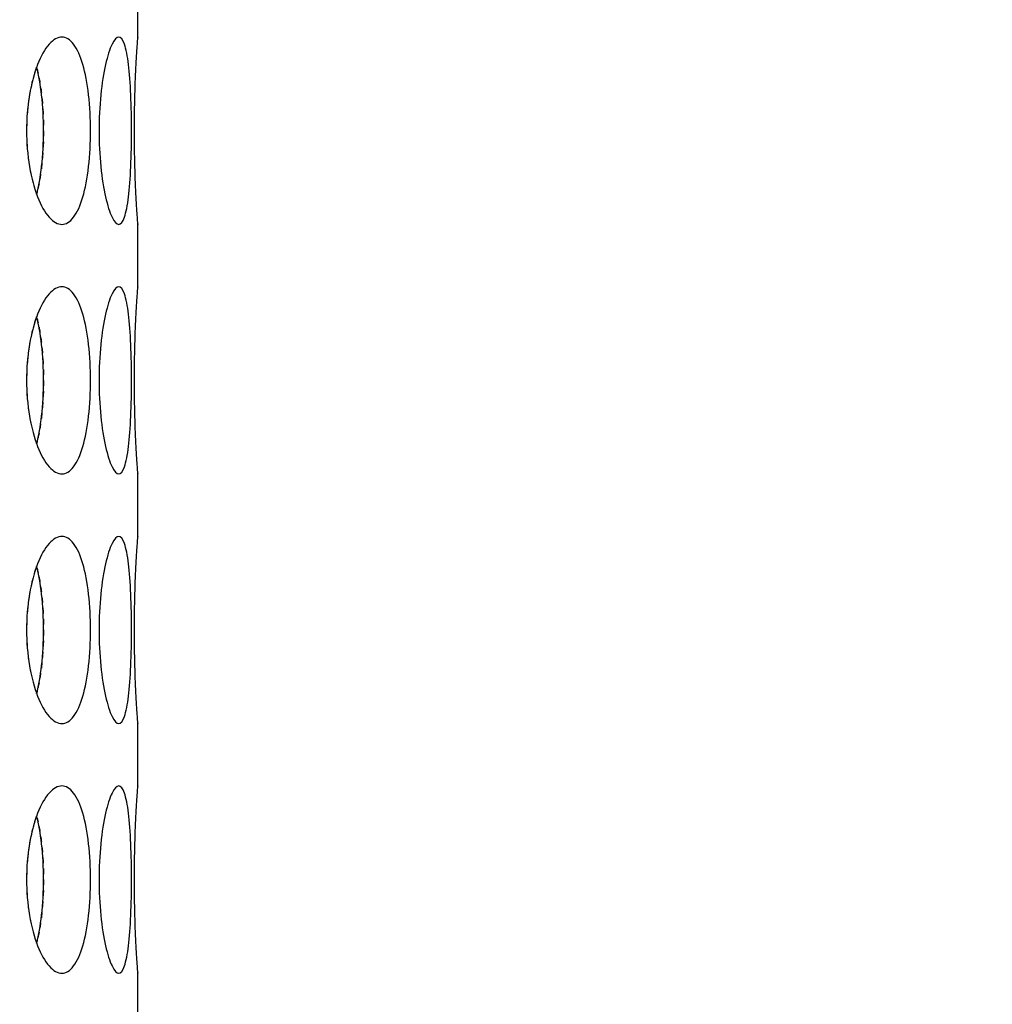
# Model space of a CAD drawing. Header units: millimetres. Extents: x 18 to 610, y -123 to 280.
# Tile 38 of 87: x 177.97 to 181.87, y 106.61 to 110.56. Entities that reach past the tile are written whole.
import ezdxf

# ---------------------------------------------------------------- set-up
doc = ezdxf.new("R2010")
doc.units = ezdxf.units.MM
doc.linetypes.add('SOLID', pattern=[0])

# ---------------------------------------------------------------- blocks, each defined once
blk = doc.blocks.new('BlockOfViews_6')
at = {"linetype": 'SOLID', "lineweight": 30}
for p, q in [((178.4474, 110.4853, 35.46), (178.4474, 110.7357, 35.4705)), ((178.4474, 109.4853, 35.46), (178.4474, 109.7357, 35.4705)), ((178.4474, 108.4853, 35.46), (178.4474, 108.7357, 35.4705)), ((178.4474, 107.4853, 35.46), (178.4474, 107.7357, 35.4705)), ((178.4474, 106.4853, 35.46), (178.4474, 106.7357, 35.4705))]:
    blk.add_line(p, q, dxfattribs=at)
at = {"linetype": 'SOLID', "lineweight": 30, "extrusion": (0, 0, -1)}
blk.add_circle((-173.3974, 121.7856, -101.725), 39, dxfattribs=at)
at = {"linetype": 'SOLID', "lineweight": 30}
blk.add_circle((173.3974, 121.7856, 99.225), 36.115, dxfattribs=at)
at = {"linetype": 'SOLID', "lineweight": 9, "extrusion": (0, 0, -1)}
blk.add_arc((-173.3974, 121.7856, -99.225), 37.59, 265, 175, dxfattribs=at)
at = {"linetype": 'SOLID', "lineweight": 30, "extrusion": (0, 0, -1)}
blk.add_arc((-173.3974, 121.7856, -56.71), 27.1, 119.86988, 60.13012, dxfattribs=at)
at = {"linetype": 'SOLID', "lineweight": 30}
for points, knots in [([(178.0015, 110.1106, 37.5498), (178.0015, 110.1577, 37.5498), (178.0054, 110.208, 37.5412), (178.021, 110.3003, 37.5062), (178.0326, 110.3425, 37.4797), (178.0587, 110.4091, 37.4183), (178.0748, 110.4379, 37.3793), (178.1089, 110.4762, 37.2934), (178.1268, 110.4856, 37.2465), (178.159, 110.4856, 37.1579), (178.1755, 110.4762, 37.1105), (178.2046, 110.4379, 37.0228), (178.2173, 110.4091, 36.9825), (178.2368, 110.3425, 36.9188), (178.2449, 110.3003, 36.891), (178.2555, 110.208, 36.8542), (178.258, 110.1577, 36.8451), (178.258, 110.0635, 36.8451), (178.2555, 110.0133, 36.8542), (178.2449, 109.9209, 36.891), (178.2368, 109.8787, 36.9188), (178.2173, 109.8122, 36.9825), (178.2046, 109.7833, 37.0228), (178.1755, 109.745, 37.1105), (178.159, 109.7356, 37.1579), (178.1268, 109.7356, 37.2465), (178.1089, 109.745, 37.2934), (178.0748, 109.7833, 37.3793), (178.0587, 109.8122, 37.4183), (178.0326, 109.8787, 37.4797), (178.021, 109.9209, 37.5062), (178.0054, 110.0133, 37.5412), (178.0015, 110.0635, 37.5498), (178.0015, 110.1106, 37.5498)], [0, 0, 0, 0, 0.141313, 0.141313, 0.282627, 0.282627, 0.42394, 0.42394, 0.565253, 0.565253, 0.706567, 0.706567, 0.84788, 0.84788, 0.989193, 0.989193, 1.130507, 1.130507, 1.27182, 1.27182, 1.413133, 1.413133, 1.554447, 1.554447, 1.69576, 1.69576, 1.837073, 1.837073, 1.978386, 1.978386, 2.1197, 2.1197, 2.261013, 2.261013, 2.261013, 2.261013]), ([(178.4221, 110.1106, 35.9802), (178.4221, 110.0635, 35.9802), (178.4212, 110.0133, 35.9896), (178.4171, 109.9209, 36.0278), (178.414, 109.8787, 36.0565), (178.4058, 109.8122, 36.1227), (178.4004, 109.7833, 36.1645), (178.3869, 109.745, 36.2559), (178.3789, 109.7356, 36.3055), (178.3625, 109.7356, 36.3983), (178.3531, 109.745, 36.4477), (178.3345, 109.7833, 36.5382), (178.3253, 109.8122, 36.5794), (178.3103, 109.8787, 36.6443), (178.3035, 109.9209, 36.6724), (178.2942, 110.0133, 36.7097), (178.2919, 110.0635, 36.7188), (178.2919, 110.1577, 36.7188), (178.2942, 110.208, 36.7097), (178.3035, 110.3003, 36.6724), (178.3103, 110.3425, 36.6443), (178.3253, 110.4091, 36.5794), (178.3345, 110.4379, 36.5382), (178.3531, 110.4762, 36.4477), (178.3625, 110.4856, 36.3983), (178.3789, 110.4856, 36.3055), (178.3869, 110.4762, 36.2559), (178.4004, 110.4379, 36.1645), (178.4058, 110.4091, 36.1227), (178.414, 110.3425, 36.0565), (178.4171, 110.3003, 36.0278), (178.4212, 110.208, 35.9896), (178.4221, 110.1577, 35.9802), (178.4221, 110.1106, 35.9802)], [0, 0, 0, 0, 0.141313, 0.141313, 0.282627, 0.282627, 0.42394, 0.42394, 0.565253, 0.565253, 0.706567, 0.706567, 0.84788, 0.84788, 0.989193, 0.989193, 1.130507, 1.130507, 1.27182, 1.27182, 1.413133, 1.413133, 1.554447, 1.554447, 1.69576, 1.69576, 1.837073, 1.837073, 1.978386, 1.978386, 2.1197, 2.1197, 2.261013, 2.261013, 2.261013, 2.261013]), ([(178.4473, 109.7371, 35.4415), (178.4474, 109.7361, 35.4528), (178.4474, 109.7356, 35.464), (178.4474, 109.7356, 35.5221), (178.4467, 109.745, 35.5723), (178.4441, 109.7833, 35.6647), (178.4422, 109.8122, 35.7069), (178.4387, 109.8787, 35.7735), (178.4369, 109.9209, 35.8023), (178.4342, 110.0133, 35.8406), (178.4335, 110.0635, 35.85), (178.4335, 110.1577, 35.85), (178.4342, 110.208, 35.8406), (178.4369, 110.3003, 35.8023), (178.4387, 110.3425, 35.7735), (178.4422, 110.4091, 35.7069), (178.4441, 110.4379, 35.6647), (178.4467, 110.4762, 35.5723), (178.4474, 110.4856, 35.5221), (178.4474, 110.4856, 35.4644), (178.4474, 110.4852, 35.4537), (178.4473, 110.4842, 35.4429)], [0.532153, 0.532153, 0.532153, 0.532153, 0.565253, 0.565253, 0.706567, 0.706567, 0.84788, 0.84788, 0.989193, 0.989193, 1.130507, 1.130507, 1.27182, 1.27182, 1.413133, 1.413133, 1.554447, 1.554447, 1.69576, 1.69576, 1.727433, 1.727433, 1.727433, 1.727433]), ([(178.0418, 109.8562, 36.8722), (178.0502, 109.8876, 36.8444), (178.0571, 109.9258, 36.8205), (178.0671, 110.0133, 36.7856), (178.0696, 110.0635, 36.7765), (178.0696, 110.1577, 36.7765), (178.0671, 110.208, 36.7856), (178.0571, 110.2955, 36.8205), (178.0502, 110.3337, 36.8445), (178.0418, 110.365, 36.8722)], [0.8627828, 0.8627828, 0.8627828, 0.8627828, 0.9892261, 0.9892261, 1.1305443, 1.1305443, 1.2718624, 1.2718624, 1.3983643, 1.3983643, 1.3983643, 1.3983643]), ([(178.0156, 110.2678, 33.4318), (178.0148, 110.2633, 33.4299), (178.014, 110.2587, 33.4281), (178.0119, 110.2464, 33.4234), (178.0107, 110.2386, 33.4207), (178.0096, 110.2307, 33.4182)], [2.10567008, 2.10567008, 2.10567008, 2.10567008, 2.11969975, 2.11969975, 2.14333095, 2.14333095, 2.14333095, 2.14333095]), ([(178.0631, 109.979, 34.1505), (178.0627, 109.975, 34.1491), (178.0622, 109.971, 34.1476), (178.0614, 109.9639, 34.1447), (178.0611, 109.9608, 34.1434), (178.0607, 109.9576, 34.1421)], [1.2597873, 1.2597873, 1.2597873, 1.2597873, 1.27186238, 1.27186238, 1.2815684, 1.2815684, 1.2815684, 1.2815684]), ([(178.0015, 109.1106, 37.5498), (178.0015, 109.1577, 37.5498), (178.0054, 109.208, 37.5412), (178.021, 109.3003, 37.5062), (178.0326, 109.3425, 37.4797), (178.0587, 109.4091, 37.4183), (178.0748, 109.4379, 37.3793), (178.1089, 109.4762, 37.2934), (178.1268, 109.4856, 37.2465), (178.159, 109.4856, 37.1579), (178.1755, 109.4762, 37.1105), (178.2046, 109.4379, 37.0228), (178.2173, 109.4091, 36.9825), (178.2368, 109.3425, 36.9188), (178.2449, 109.3003, 36.891), (178.2555, 109.208, 36.8542), (178.258, 109.1577, 36.8451), (178.258, 109.0635, 36.8451), (178.2555, 109.0133, 36.8542), (178.2449, 108.9209, 36.891), (178.2368, 108.8787, 36.9188), (178.2173, 108.8122, 36.9825), (178.2046, 108.7833, 37.0228), (178.1755, 108.745, 37.1105), (178.159, 108.7356, 37.1579), (178.1268, 108.7356, 37.2465), (178.1089, 108.745, 37.2934), (178.0748, 108.7833, 37.3793), (178.0587, 108.8122, 37.4183), (178.0326, 108.8787, 37.4797), (178.021, 108.9209, 37.5062), (178.0054, 109.0133, 37.5412), (178.0015, 109.0635, 37.5498), (178.0015, 109.1106, 37.5498)], [0, 0, 0, 0, 0.141313, 0.141313, 0.282627, 0.282627, 0.42394, 0.42394, 0.565253, 0.565253, 0.706567, 0.706567, 0.84788, 0.84788, 0.989193, 0.989193, 1.130507, 1.130507, 1.27182, 1.27182, 1.413133, 1.413133, 1.554447, 1.554447, 1.69576, 1.69576, 1.837073, 1.837073, 1.978386, 1.978386, 2.1197, 2.1197, 2.261013, 2.261013, 2.261013, 2.261013]), ([(178.4221, 109.1106, 35.9802), (178.4221, 109.0635, 35.9802), (178.4212, 109.0133, 35.9896), (178.4171, 108.9209, 36.0278), (178.414, 108.8787, 36.0565), (178.4058, 108.8122, 36.1227), (178.4004, 108.7833, 36.1645), (178.3869, 108.745, 36.2559), (178.3789, 108.7356, 36.3055), (178.3625, 108.7356, 36.3983), (178.3531, 108.745, 36.4477), (178.3345, 108.7833, 36.5382), (178.3253, 108.8122, 36.5794), (178.3103, 108.8787, 36.6443), (178.3035, 108.9209, 36.6724), (178.2942, 109.0133, 36.7097), (178.2919, 109.0635, 36.7188), (178.2919, 109.1577, 36.7188), (178.2942, 109.208, 36.7097), (178.3035, 109.3003, 36.6724), (178.3103, 109.3425, 36.6443), (178.3253, 109.4091, 36.5794), (178.3345, 109.4379, 36.5382), (178.3531, 109.4762, 36.4477), (178.3625, 109.4856, 36.3983), (178.3789, 109.4856, 36.3055), (178.3869, 109.4762, 36.2559), (178.4004, 109.4379, 36.1645), (178.4058, 109.4091, 36.1227), (178.414, 109.3425, 36.0565), (178.4171, 109.3003, 36.0278), (178.4212, 109.208, 35.9896), (178.4221, 109.1577, 35.9802), (178.4221, 109.1106, 35.9802)], [0, 0, 0, 0, 0.141313, 0.141313, 0.282627, 0.282627, 0.42394, 0.42394, 0.565253, 0.565253, 0.706567, 0.706567, 0.84788, 0.84788, 0.989193, 0.989193, 1.130507, 1.130507, 1.27182, 1.27182, 1.413133, 1.413133, 1.554447, 1.554447, 1.69576, 1.69576, 1.837073, 1.837073, 1.978386, 1.978386, 2.1197, 2.1197, 2.261013, 2.261013, 2.261013, 2.261013]), ([(178.4473, 108.7371, 35.4415), (178.4474, 108.7361, 35.4528), (178.4474, 108.7356, 35.464), (178.4474, 108.7356, 35.5221), (178.4467, 108.745, 35.5723), (178.4441, 108.7833, 35.6647), (178.4422, 108.8122, 35.7069), (178.4387, 108.8787, 35.7735), (178.4369, 108.9209, 35.8023), (178.4342, 109.0133, 35.8406), (178.4335, 109.0635, 35.85), (178.4335, 109.1577, 35.85), (178.4342, 109.208, 35.8406), (178.4369, 109.3003, 35.8023), (178.4387, 109.3425, 35.7735), (178.4422, 109.4091, 35.7069), (178.4441, 109.4379, 35.6647), (178.4467, 109.4762, 35.5723), (178.4474, 109.4856, 35.5221), (178.4474, 109.4856, 35.4644), (178.4474, 109.4852, 35.4537), (178.4473, 109.4842, 35.4429)], [0.532153, 0.532153, 0.532153, 0.532153, 0.565253, 0.565253, 0.706567, 0.706567, 0.84788, 0.84788, 0.989193, 0.989193, 1.130507, 1.130507, 1.27182, 1.27182, 1.413133, 1.413133, 1.554447, 1.554447, 1.69576, 1.69576, 1.727433, 1.727433, 1.727433, 1.727433]), ([(178.0418, 108.8562, 36.8722), (178.0502, 108.8876, 36.8444), (178.0571, 108.9258, 36.8205), (178.0671, 109.0133, 36.7856), (178.0696, 109.0635, 36.7765), (178.0696, 109.1577, 36.7765), (178.0671, 109.208, 36.7856), (178.0571, 109.2955, 36.8205), (178.0502, 109.3337, 36.8445), (178.0418, 109.365, 36.8722)], [0.8627828, 0.8627828, 0.8627828, 0.8627828, 0.9892261, 0.9892261, 1.1305443, 1.1305443, 1.2718624, 1.2718624, 1.3983643, 1.3983643, 1.3983643, 1.3983643]), ([(178.0156, 109.2678, 33.4318), (178.0148, 109.2633, 33.4299), (178.014, 109.2587, 33.4281), (178.0119, 109.2464, 33.4234), (178.0107, 109.2386, 33.4207), (178.0096, 109.2307, 33.4182)], [2.10567008, 2.10567008, 2.10567008, 2.10567008, 2.11969975, 2.11969975, 2.14333095, 2.14333095, 2.14333095, 2.14333095]), ([(178.0631, 108.979, 34.1505), (178.0627, 108.975, 34.1491), (178.0622, 108.971, 34.1476), (178.0614, 108.9639, 34.1447), (178.0611, 108.9608, 34.1434), (178.0607, 108.9576, 34.1421)], [1.2597873, 1.2597873, 1.2597873, 1.2597873, 1.27186238, 1.27186238, 1.2815684, 1.2815684, 1.2815684, 1.2815684]), ([(178.0015, 108.1106, 37.5498), (178.0015, 108.1577, 37.5498), (178.0054, 108.208, 37.5412), (178.021, 108.3003, 37.5062), (178.0326, 108.3425, 37.4797), (178.0587, 108.4091, 37.4183), (178.0748, 108.4379, 37.3793), (178.1089, 108.4762, 37.2934), (178.1268, 108.4856, 37.2465), (178.159, 108.4856, 37.1579), (178.1755, 108.4762, 37.1105), (178.2046, 108.4379, 37.0228), (178.2173, 108.4091, 36.9825), (178.2368, 108.3425, 36.9188), (178.2449, 108.3003, 36.891), (178.2555, 108.208, 36.8542), (178.258, 108.1577, 36.8451), (178.258, 108.0635, 36.8451), (178.2555, 108.0133, 36.8542), (178.2449, 107.9209, 36.891), (178.2368, 107.8787, 36.9188), (178.2173, 107.8122, 36.9825), (178.2046, 107.7833, 37.0228), (178.1755, 107.745, 37.1105), (178.159, 107.7356, 37.1579), (178.1268, 107.7356, 37.2465), (178.1089, 107.745, 37.2934), (178.0748, 107.7833, 37.3793), (178.0587, 107.8122, 37.4183), (178.0326, 107.8787, 37.4797), (178.021, 107.9209, 37.5062), (178.0054, 108.0133, 37.5412), (178.0015, 108.0635, 37.5498), (178.0015, 108.1106, 37.5498)], [0, 0, 0, 0, 0.141313, 0.141313, 0.282627, 0.282627, 0.42394, 0.42394, 0.565253, 0.565253, 0.706567, 0.706567, 0.84788, 0.84788, 0.989193, 0.989193, 1.130507, 1.130507, 1.27182, 1.27182, 1.413133, 1.413133, 1.554447, 1.554447, 1.69576, 1.69576, 1.837073, 1.837073, 1.978386, 1.978386, 2.1197, 2.1197, 2.261013, 2.261013, 2.261013, 2.261013]), ([(178.4221, 108.1106, 35.9802), (178.4221, 108.0635, 35.9802), (178.4212, 108.0133, 35.9896), (178.4171, 107.9209, 36.0278), (178.414, 107.8787, 36.0565), (178.4058, 107.8122, 36.1227), (178.4004, 107.7833, 36.1645), (178.3869, 107.745, 36.2559), (178.3789, 107.7356, 36.3055), (178.3625, 107.7356, 36.3983), (178.3531, 107.745, 36.4477), (178.3345, 107.7833, 36.5382), (178.3253, 107.8122, 36.5794), (178.3103, 107.8787, 36.6443), (178.3035, 107.9209, 36.6724), (178.2942, 108.0133, 36.7097), (178.2919, 108.0635, 36.7188), (178.2919, 108.1577, 36.7188), (178.2942, 108.208, 36.7097), (178.3035, 108.3003, 36.6724), (178.3103, 108.3425, 36.6443), (178.3253, 108.4091, 36.5794), (178.3345, 108.4379, 36.5382), (178.3531, 108.4762, 36.4477), (178.3625, 108.4856, 36.3983), (178.3789, 108.4856, 36.3055), (178.3869, 108.4762, 36.2559), (178.4004, 108.4379, 36.1645), (178.4058, 108.4091, 36.1227), (178.414, 108.3425, 36.0565), (178.4171, 108.3003, 36.0278), (178.4212, 108.208, 35.9896), (178.4221, 108.1577, 35.9802), (178.4221, 108.1106, 35.9802)], [0, 0, 0, 0, 0.141313, 0.141313, 0.282627, 0.282627, 0.42394, 0.42394, 0.565253, 0.565253, 0.706567, 0.706567, 0.84788, 0.84788, 0.989193, 0.989193, 1.130507, 1.130507, 1.27182, 1.27182, 1.413133, 1.413133, 1.554447, 1.554447, 1.69576, 1.69576, 1.837073, 1.837073, 1.978386, 1.978386, 2.1197, 2.1197, 2.261013, 2.261013, 2.261013, 2.261013]), ([(178.4473, 107.7371, 35.4415), (178.4474, 107.7361, 35.4528), (178.4474, 107.7356, 35.464), (178.4474, 107.7356, 35.5221), (178.4467, 107.745, 35.5723), (178.4441, 107.7833, 35.6647), (178.4422, 107.8122, 35.7069), (178.4387, 107.8787, 35.7735), (178.4369, 107.9209, 35.8023), (178.4342, 108.0133, 35.8406), (178.4335, 108.0635, 35.85), (178.4335, 108.1577, 35.85), (178.4342, 108.208, 35.8406), (178.4369, 108.3003, 35.8023), (178.4387, 108.3425, 35.7735), (178.4422, 108.4091, 35.7069), (178.4441, 108.4379, 35.6647), (178.4467, 108.4762, 35.5723), (178.4474, 108.4856, 35.5221), (178.4474, 108.4856, 35.4644), (178.4474, 108.4852, 35.4537), (178.4473, 108.4842, 35.4429)], [0.532153, 0.532153, 0.532153, 0.532153, 0.565253, 0.565253, 0.706567, 0.706567, 0.84788, 0.84788, 0.989193, 0.989193, 1.130507, 1.130507, 1.27182, 1.27182, 1.413133, 1.413133, 1.554447, 1.554447, 1.69576, 1.69576, 1.727433, 1.727433, 1.727433, 1.727433]), ([(178.0418, 107.8562, 36.8722), (178.0502, 107.8876, 36.8444), (178.0571, 107.9258, 36.8205), (178.0671, 108.0133, 36.7856), (178.0696, 108.0635, 36.7765), (178.0696, 108.1577, 36.7765), (178.0671, 108.208, 36.7856), (178.0571, 108.2955, 36.8205), (178.0502, 108.3337, 36.8445), (178.0418, 108.365, 36.8722)], [0.8627828, 0.8627828, 0.8627828, 0.8627828, 0.9892261, 0.9892261, 1.1305443, 1.1305443, 1.2718624, 1.2718624, 1.3983643, 1.3983643, 1.3983643, 1.3983643]), ([(178.0156, 108.2678, 33.4318), (178.0148, 108.2633, 33.4299), (178.014, 108.2587, 33.4281), (178.0119, 108.2464, 33.4234), (178.0107, 108.2386, 33.4207), (178.0096, 108.2307, 33.4182)], [2.10567008, 2.10567008, 2.10567008, 2.10567008, 2.11969975, 2.11969975, 2.14333095, 2.14333095, 2.14333095, 2.14333095]), ([(178.0631, 107.979, 34.1505), (178.0627, 107.975, 34.1491), (178.0622, 107.971, 34.1476), (178.0614, 107.9639, 34.1447), (178.0611, 107.9608, 34.1434), (178.0607, 107.9576, 34.1421)], [1.2597873, 1.2597873, 1.2597873, 1.2597873, 1.27186238, 1.27186238, 1.2815684, 1.2815684, 1.2815684, 1.2815684]), ([(178.0015, 107.1106, 37.5498), (178.0015, 107.1577, 37.5498), (178.0054, 107.208, 37.5412), (178.021, 107.3003, 37.5062), (178.0326, 107.3425, 37.4797), (178.0587, 107.4091, 37.4183), (178.0748, 107.4379, 37.3793), (178.1089, 107.4762, 37.2934), (178.1268, 107.4856, 37.2465), (178.159, 107.4856, 37.1579), (178.1755, 107.4762, 37.1105), (178.2046, 107.4379, 37.0228), (178.2173, 107.4091, 36.9825), (178.2368, 107.3425, 36.9188), (178.2449, 107.3003, 36.891), (178.2555, 107.208, 36.8542), (178.258, 107.1577, 36.8451), (178.258, 107.0635, 36.8451), (178.2555, 107.0133, 36.8542), (178.2449, 106.9209, 36.891), (178.2368, 106.8787, 36.9188), (178.2173, 106.8122, 36.9825), (178.2046, 106.7833, 37.0228), (178.1755, 106.745, 37.1105), (178.159, 106.7356, 37.1579), (178.1268, 106.7356, 37.2465), (178.1089, 106.745, 37.2934), (178.0748, 106.7833, 37.3793), (178.0587, 106.8122, 37.4183), (178.0326, 106.8787, 37.4797), (178.021, 106.9209, 37.5062), (178.0054, 107.0133, 37.5412), (178.0015, 107.0635, 37.5498), (178.0015, 107.1106, 37.5498)], [0, 0, 0, 0, 0.141313, 0.141313, 0.282627, 0.282627, 0.42394, 0.42394, 0.565253, 0.565253, 0.706567, 0.706567, 0.84788, 0.84788, 0.989193, 0.989193, 1.130507, 1.130507, 1.27182, 1.27182, 1.413133, 1.413133, 1.554447, 1.554447, 1.69576, 1.69576, 1.837073, 1.837073, 1.978386, 1.978386, 2.1197, 2.1197, 2.261013, 2.261013, 2.261013, 2.261013]), ([(178.4221, 107.1106, 35.9802), (178.4221, 107.0635, 35.9802), (178.4212, 107.0133, 35.9896), (178.4171, 106.9209, 36.0278), (178.414, 106.8787, 36.0565), (178.4058, 106.8122, 36.1227), (178.4004, 106.7833, 36.1645), (178.3869, 106.745, 36.2559), (178.3789, 106.7356, 36.3055), (178.3625, 106.7356, 36.3983), (178.3531, 106.745, 36.4477), (178.3345, 106.7833, 36.5382), (178.3253, 106.8122, 36.5794), (178.3103, 106.8787, 36.6443), (178.3035, 106.9209, 36.6724), (178.2942, 107.0133, 36.7097), (178.2919, 107.0635, 36.7188), (178.2919, 107.1577, 36.7188), (178.2942, 107.208, 36.7097), (178.3035, 107.3003, 36.6724), (178.3103, 107.3425, 36.6443), (178.3253, 107.4091, 36.5794), (178.3345, 107.4379, 36.5382), (178.3531, 107.4762, 36.4477), (178.3625, 107.4856, 36.3983), (178.3789, 107.4856, 36.3055), (178.3869, 107.4762, 36.2559), (178.4004, 107.4379, 36.1645), (178.4058, 107.4091, 36.1227), (178.414, 107.3425, 36.0565), (178.4171, 107.3003, 36.0278), (178.4212, 107.208, 35.9896), (178.4221, 107.1577, 35.9802), (178.4221, 107.1106, 35.9802)], [0, 0, 0, 0, 0.141313, 0.141313, 0.282627, 0.282627, 0.42394, 0.42394, 0.565253, 0.565253, 0.706567, 0.706567, 0.84788, 0.84788, 0.989193, 0.989193, 1.130507, 1.130507, 1.27182, 1.27182, 1.413133, 1.413133, 1.554447, 1.554447, 1.69576, 1.69576, 1.837073, 1.837073, 1.978386, 1.978386, 2.1197, 2.1197, 2.261013, 2.261013, 2.261013, 2.261013]), ([(178.4473, 106.7371, 35.4415), (178.4474, 106.7361, 35.4528), (178.4474, 106.7356, 35.464), (178.4474, 106.7356, 35.5221), (178.4467, 106.745, 35.5723), (178.4441, 106.7833, 35.6647), (178.4422, 106.8122, 35.7069), (178.4387, 106.8787, 35.7735), (178.4369, 106.9209, 35.8023), (178.4342, 107.0133, 35.8406), (178.4335, 107.0635, 35.85), (178.4335, 107.1577, 35.85), (178.4342, 107.208, 35.8406), (178.4369, 107.3003, 35.8023), (178.4387, 107.3425, 35.7735), (178.4422, 107.4091, 35.7069), (178.4441, 107.4379, 35.6647), (178.4467, 107.4762, 35.5723), (178.4474, 107.4856, 35.5221), (178.4474, 107.4856, 35.4644), (178.4474, 107.4852, 35.4537), (178.4473, 107.4842, 35.4429)], [0.532153, 0.532153, 0.532153, 0.532153, 0.565253, 0.565253, 0.706567, 0.706567, 0.84788, 0.84788, 0.989193, 0.989193, 1.130507, 1.130507, 1.27182, 1.27182, 1.413133, 1.413133, 1.554447, 1.554447, 1.69576, 1.69576, 1.727433, 1.727433, 1.727433, 1.727433]), ([(178.0418, 106.8562, 36.8722), (178.0502, 106.8876, 36.8444), (178.0571, 106.9258, 36.8205), (178.0671, 107.0133, 36.7856), (178.0696, 107.0635, 36.7765), (178.0696, 107.1577, 36.7765), (178.0671, 107.208, 36.7856), (178.0571, 107.2955, 36.8205), (178.0502, 107.3337, 36.8445), (178.0418, 107.365, 36.8722)], [0.8627828, 0.8627828, 0.8627828, 0.8627828, 0.9892261, 0.9892261, 1.1305443, 1.1305443, 1.2718624, 1.2718624, 1.3983643, 1.3983643, 1.3983643, 1.3983643]), ([(178.0156, 107.2678, 33.4318), (178.0148, 107.2633, 33.4299), (178.014, 107.2587, 33.4281), (178.0119, 107.2464, 33.4234), (178.0107, 107.2386, 33.4207), (178.0096, 107.2307, 33.4182)], [2.10567008, 2.10567008, 2.10567008, 2.10567008, 2.11969975, 2.11969975, 2.14333095, 2.14333095, 2.14333095, 2.14333095]), ([(178.0631, 106.979, 34.1505), (178.0627, 106.975, 34.1491), (178.0622, 106.971, 34.1476), (178.0614, 106.9639, 34.1447), (178.0611, 106.9608, 34.1434), (178.0607, 106.9576, 34.1421)], [1.2597873, 1.2597873, 1.2597873, 1.2597873, 1.27186238, 1.27186238, 1.2815684, 1.2815684, 1.2815684, 1.2815684])]:
    blk.add_open_spline(points, degree=3, knots=knots, dxfattribs=at)
for points in [[(178.0415, 110.3647, 33.4912), (178.038, 110.355, 33.483), (178.0346, 110.3448, 33.4752), (178.0314, 110.3339, 33.4678)], [(178.0439, 110.3569, 34.0848), (178.0452, 110.3518, 34.089), (178.0464, 110.3465, 34.0932), (178.0476, 110.3411, 34.0972)], [(178.0289, 110.3253, 33.4621), (178.0249, 110.3111, 33.4529), (178.0213, 110.296, 33.4446), (178.0181, 110.2803, 33.4373)], [(178.0514, 110.3231, 34.1099), (178.0526, 110.3169, 34.114), (178.0537, 110.3106, 34.118), (178.0548, 110.3041, 34.1217)], [(178.0579, 110.2843, 34.1324), (178.0589, 110.2775, 34.1358), (178.0598, 110.2706, 34.1391), (178.0607, 110.2636, 34.1421)], [(178.0631, 110.2422, 34.1505), (178.0638, 110.2351, 34.1531), (178.0645, 110.2278, 34.1555), (178.0651, 110.2205, 34.1577)], [(178.0075, 110.2137, 33.4134), (178.006, 110.2016, 33.4102), (178.0049, 110.1895, 33.4077), (178.004, 110.1773, 33.4057)], [(178.0667, 110.1987, 34.1634), (178.0672, 110.1913, 34.1652), (178.0676, 110.1839, 34.1666), (178.068, 110.1765, 34.1679)], [(178.003, 110.1616, 33.4034), (178.002, 110.1444, 33.4012), (178.0015, 110.1273, 33.4002), (178.0015, 110.1106, 33.4002)], [(178.0689, 110.1544, 34.1711), (178.0691, 110.147, 34.1719), (178.0693, 110.1397, 34.1725), (178.0694, 110.1324, 34.1729)], [(178.0696, 110.1106, 34.1736), (178.0696, 110.1034, 34.1736), (178.0695, 110.0961, 34.1734), (178.0694, 110.0888, 34.1729)], [(178.0689, 110.0668, 34.1711), (178.0686, 110.0595, 34.1702), (178.0683, 110.0521, 34.1692), (178.068, 110.0447, 34.1679)], [(178.003, 110.0597, 33.4034), (178.0033, 110.0544, 33.404), (178.0036, 110.0492, 33.4048), (178.004, 110.0439, 33.4057)], [(178.0075, 110.0076, 33.4134), (178.0081, 110.0019, 33.4149), (178.0088, 109.9962, 33.4165), (178.0096, 109.9906, 33.4182)], [(178.0667, 110.0226, 34.1634), (178.0662, 110.0153, 34.1617), (178.0657, 110.008, 34.1598), (178.0651, 110.0007, 34.1577)], [(178.0156, 109.9535, 33.4318), (178.0164, 109.9493, 33.4336), (178.0172, 109.9451, 33.4354), (178.0181, 109.941, 33.4373)], [(178.0579, 109.937, 34.1324), (178.0569, 109.9303, 34.1291), (178.0559, 109.9236, 34.1255), (178.0548, 109.9172, 34.1217)], [(178.0289, 109.896, 33.4621), (178.0297, 109.893, 33.4639), (178.0306, 109.8901, 33.4659), (178.0314, 109.8873, 33.4678)], [(178.0514, 109.8982, 34.1099), (178.0502, 109.892, 34.1059), (178.0489, 109.886, 34.1016), (178.0476, 109.8801, 34.0972)], [(178.0439, 109.8644, 34.0848), (178.0432, 109.8616, 34.0825), (178.0425, 109.8589, 34.0802), (178.0418, 109.8563, 34.0778)], [(178.0415, 109.3647, 33.4912), (178.038, 109.355, 33.483), (178.0346, 109.3448, 33.4752), (178.0314, 109.3339, 33.4678)], [(178.0439, 109.3569, 34.0848), (178.0452, 109.3518, 34.089), (178.0464, 109.3465, 34.0932), (178.0476, 109.3411, 34.0972)], [(178.0289, 109.3253, 33.4621), (178.0249, 109.3111, 33.4529), (178.0213, 109.296, 33.4446), (178.0181, 109.2803, 33.4373)], [(178.0514, 109.3231, 34.1099), (178.0526, 109.3169, 34.114), (178.0537, 109.3106, 34.118), (178.0548, 109.3041, 34.1217)], [(178.0579, 109.2843, 34.1324), (178.0589, 109.2775, 34.1358), (178.0598, 109.2706, 34.1391), (178.0607, 109.2636, 34.1421)], [(178.0631, 109.2422, 34.1505), (178.0638, 109.2351, 34.1531), (178.0645, 109.2278, 34.1555), (178.0651, 109.2205, 34.1577)], [(178.0075, 109.2137, 33.4134), (178.006, 109.2016, 33.4102), (178.0049, 109.1895, 33.4077), (178.004, 109.1773, 33.4057)], [(178.0667, 109.1987, 34.1634), (178.0672, 109.1913, 34.1652), (178.0676, 109.1839, 34.1666), (178.068, 109.1765, 34.1679)], [(178.003, 109.1616, 33.4034), (178.002, 109.1444, 33.4012), (178.0015, 109.1273, 33.4002), (178.0015, 109.1106, 33.4002)], [(178.0689, 109.1544, 34.1711), (178.0691, 109.147, 34.1719), (178.0693, 109.1397, 34.1725), (178.0694, 109.1324, 34.1729)], [(178.0696, 109.1106, 34.1736), (178.0696, 109.1034, 34.1736), (178.0695, 109.0961, 34.1734), (178.0694, 109.0888, 34.1729)], [(178.003, 109.0597, 33.4034), (178.0033, 109.0544, 33.404), (178.0036, 109.0492, 33.4048), (178.004, 109.0439, 33.4057)], [(178.0689, 109.0668, 34.1711), (178.0686, 109.0595, 34.1702), (178.0683, 109.0521, 34.1692), (178.068, 109.0447, 34.1679)], [(178.0075, 109.0076, 33.4134), (178.0081, 109.0019, 33.4149), (178.0088, 108.9962, 33.4165), (178.0096, 108.9906, 33.4182)], [(178.0667, 109.0226, 34.1634), (178.0662, 109.0153, 34.1617), (178.0657, 109.008, 34.1598), (178.0651, 109.0007, 34.1577)], [(178.0156, 108.9535, 33.4318), (178.0164, 108.9493, 33.4336), (178.0172, 108.9451, 33.4354), (178.0181, 108.941, 33.4373)], [(178.0579, 108.937, 34.1324), (178.0569, 108.9303, 34.1291), (178.0559, 108.9236, 34.1255), (178.0548, 108.9172, 34.1217)], [(178.0289, 108.896, 33.4621), (178.0297, 108.893, 33.4639), (178.0306, 108.8901, 33.4659), (178.0314, 108.8873, 33.4678)], [(178.0514, 108.8982, 34.1099), (178.0502, 108.892, 34.1059), (178.0489, 108.886, 34.1016), (178.0476, 108.8801, 34.0972)], [(178.0439, 108.8644, 34.0848), (178.0432, 108.8616, 34.0825), (178.0425, 108.8589, 34.0802), (178.0418, 108.8563, 34.0778)], [(178.0415, 108.3647, 33.4912), (178.038, 108.355, 33.483), (178.0346, 108.3448, 33.4752), (178.0314, 108.3339, 33.4678)], [(178.0439, 108.3569, 34.0848), (178.0452, 108.3518, 34.089), (178.0464, 108.3465, 34.0932), (178.0476, 108.3411, 34.0972)], [(178.0289, 108.3253, 33.4621), (178.0249, 108.3111, 33.4529), (178.0213, 108.296, 33.4446), (178.0181, 108.2803, 33.4373)], [(178.0514, 108.3231, 34.1099), (178.0526, 108.3169, 34.114), (178.0537, 108.3106, 34.118), (178.0548, 108.3041, 34.1217)], [(178.0579, 108.2843, 34.1324), (178.0589, 108.2775, 34.1358), (178.0598, 108.2706, 34.1391), (178.0607, 108.2636, 34.1421)], [(178.0075, 108.2137, 33.4134), (178.006, 108.2016, 33.4102), (178.0049, 108.1895, 33.4077), (178.004, 108.1773, 33.4057)], [(178.0631, 108.2422, 34.1505), (178.0638, 108.2351, 34.1531), (178.0645, 108.2278, 34.1555), (178.0651, 108.2205, 34.1577)], [(178.0667, 108.1987, 34.1634), (178.0672, 108.1913, 34.1652), (178.0676, 108.1839, 34.1666), (178.068, 108.1765, 34.1679)], [(178.003, 108.1616, 33.4034), (178.002, 108.1444, 33.4012), (178.0015, 108.1273, 33.4002), (178.0015, 108.1106, 33.4002)], [(178.0689, 108.1544, 34.1711), (178.0691, 108.147, 34.1719), (178.0693, 108.1397, 34.1725), (178.0694, 108.1324, 34.1729)], [(178.0696, 108.1106, 34.1736), (178.0696, 108.1034, 34.1736), (178.0695, 108.0961, 34.1734), (178.0694, 108.0888, 34.1729)], [(178.003, 108.0597, 33.4034), (178.0033, 108.0544, 33.404), (178.0036, 108.0492, 33.4048), (178.004, 108.0439, 33.4057)], [(178.0689, 108.0668, 34.1711), (178.0686, 108.0595, 34.1702), (178.0683, 108.0521, 34.1692), (178.068, 108.0447, 34.1679)], [(178.0667, 108.0226, 34.1634), (178.0662, 108.0153, 34.1617), (178.0657, 108.008, 34.1598), (178.0651, 108.0007, 34.1577)], [(178.0075, 108.0076, 33.4134), (178.0081, 108.0019, 33.4149), (178.0088, 107.9962, 33.4165), (178.0096, 107.9906, 33.4182)], [(178.0156, 107.9535, 33.4318), (178.0164, 107.9493, 33.4336), (178.0172, 107.9451, 33.4354), (178.0181, 107.941, 33.4373)], [(178.0579, 107.937, 34.1324), (178.0569, 107.9303, 34.1291), (178.0559, 107.9236, 34.1255), (178.0548, 107.9172, 34.1217)], [(178.0289, 107.896, 33.4621), (178.0297, 107.893, 33.4639), (178.0306, 107.8901, 33.4659), (178.0314, 107.8873, 33.4678)], [(178.0514, 107.8982, 34.1099), (178.0502, 107.892, 34.1059), (178.0489, 107.886, 34.1016), (178.0476, 107.8801, 34.0972)], [(178.0439, 107.8644, 34.0848), (178.0432, 107.8616, 34.0825), (178.0425, 107.8589, 34.0802), (178.0418, 107.8563, 34.0778)], [(178.0415, 107.3647, 33.4912), (178.038, 107.355, 33.483), (178.0346, 107.3448, 33.4752), (178.0314, 107.3339, 33.4678)], [(178.0439, 107.3569, 34.0848), (178.0452, 107.3518, 34.089), (178.0464, 107.3465, 34.0932), (178.0476, 107.3411, 34.0972)], [(178.0289, 107.3253, 33.4621), (178.0249, 107.3111, 33.4529), (178.0213, 107.296, 33.4446), (178.0181, 107.2803, 33.4373)], [(178.0514, 107.3231, 34.1099), (178.0526, 107.3169, 34.114), (178.0537, 107.3106, 34.118), (178.0548, 107.3041, 34.1217)], [(178.0579, 107.2843, 34.1324), (178.0589, 107.2775, 34.1358), (178.0598, 107.2706, 34.1391), (178.0607, 107.2636, 34.1421)], [(178.0631, 107.2422, 34.1505), (178.0638, 107.2351, 34.1531), (178.0645, 107.2278, 34.1555), (178.0651, 107.2205, 34.1577)], [(178.0075, 107.2137, 33.4134), (178.006, 107.2016, 33.4102), (178.0049, 107.1895, 33.4077), (178.004, 107.1773, 33.4057)], [(178.0667, 107.1987, 34.1634), (178.0672, 107.1913, 34.1652), (178.0676, 107.1839, 34.1666), (178.068, 107.1765, 34.1679)], [(178.003, 107.1616, 33.4034), (178.002, 107.1444, 33.4012), (178.0015, 107.1273, 33.4002), (178.0015, 107.1106, 33.4002)], [(178.0689, 107.1544, 34.1711), (178.0691, 107.147, 34.1719), (178.0693, 107.1397, 34.1725), (178.0694, 107.1324, 34.1729)], [(178.0696, 107.1106, 34.1736), (178.0696, 107.1034, 34.1736), (178.0695, 107.0961, 34.1734), (178.0694, 107.0888, 34.1729)], [(178.003, 107.0597, 33.4034), (178.0033, 107.0544, 33.404), (178.0036, 107.0492, 33.4048), (178.004, 107.0439, 33.4057)], [(178.0689, 107.0668, 34.1711), (178.0686, 107.0595, 34.1702), (178.0683, 107.0521, 34.1692), (178.068, 107.0447, 34.1679)], [(178.0075, 107.0076, 33.4134), (178.0081, 107.0019, 33.4149), (178.0088, 106.9962, 33.4165), (178.0096, 106.9906, 33.4182)], [(178.0667, 107.0226, 34.1634), (178.0662, 107.0153, 34.1617), (178.0657, 107.008, 34.1598), (178.0651, 107.0007, 34.1577)], [(178.0156, 106.9535, 33.4318), (178.0164, 106.9493, 33.4336), (178.0172, 106.9451, 33.4354), (178.0181, 106.941, 33.4373)], [(178.0579, 106.937, 34.1324), (178.0569, 106.9303, 34.1291), (178.0559, 106.9236, 34.1255), (178.0548, 106.9172, 34.1217)], [(178.0289, 106.896, 33.4621), (178.0297, 106.893, 33.4639), (178.0306, 106.8901, 33.4659), (178.0314, 106.8873, 33.4678)], [(178.0514, 106.8982, 34.1099), (178.0502, 106.892, 34.1059), (178.0489, 106.886, 34.1016), (178.0476, 106.8801, 34.0972)], [(178.0439, 106.8644, 34.0848), (178.0432, 106.8616, 34.0825), (178.0425, 106.8589, 34.0802), (178.0418, 106.8563, 34.0778)]]:
    blk.add_open_spline(points, degree=3, dxfattribs=at)

msp = doc.modelspace()

# ---------------------------------------------------------------- block references
msp.add_blockref('BlockOfViews_6', (0, 0))

doc.saveas('drawing.dxf')
